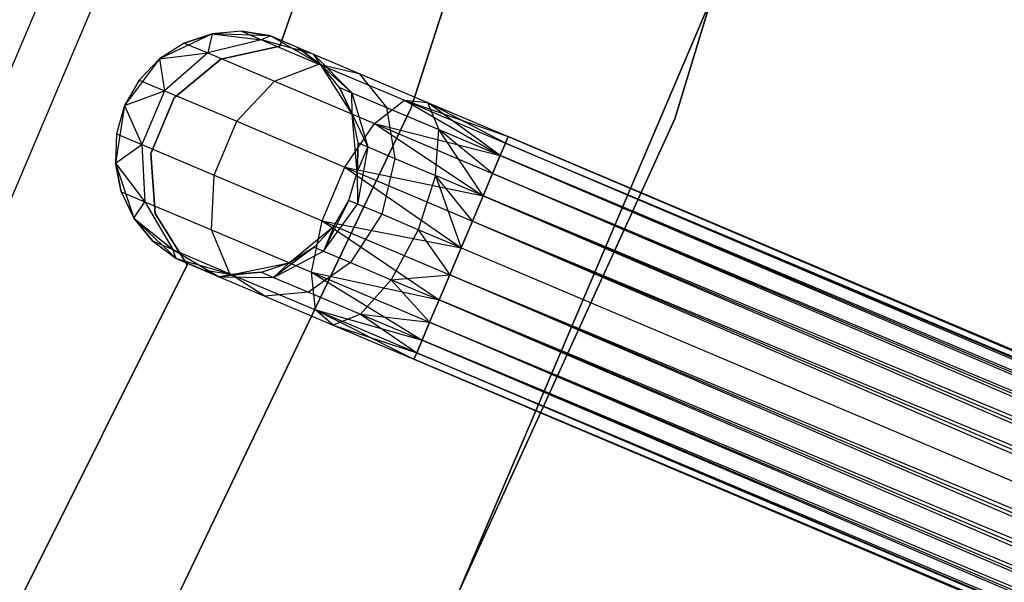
# Model space of a CAD drawing. Extents: x -102 to 101, y -101 to 102.
# Tile 168 of 256: x 35.5 to 43.59, y -19.68 to -15.06. Entities that reach past the tile are written whole.
import ezdxf

# ---------------------------------------------------------------- set-up
doc = ezdxf.new("R2010")
doc.units = 0
doc.header["$LTSCALE"] = 25.4
doc.layers.get('0').update_dxf_attribs({"linetype": 'CONTINUOUS'})

# ---------------------------------------------------------------- blocks, each defined once
blk = doc.blocks.new('NL2500012268_STL')
at = {"color": 0}
for p, q in [((144.2505, -15.7963, 336), (145.9556, -10.2308, 336)), ((145.9556, -10.2308, 337), (144.2505, -15.7963, 337)), ((144.2505, -15.7963, 336), (145.9556, -10.2308, 336)), ((145.9556, -10.2308, 337), (144.2505, -15.7963, 337)), ((143.827, -10.3085, 336), (142.0864, -15.7055, 336)), ((142.0864, -15.7055, 328.5), (143.827, -10.3085, 328.5)), ((142.0864, -15.7055, 328.5), (143.827, -10.3085, 328.5)), ((143.827, -10.3085, 336), (142.0864, -15.7055, 336)), ((142.0502, -12.2458, 335), (141.0077, -15.2011, 335)), ((141.0077, -15.2011, 333), (142.0502, -12.2458, 333)), ((141.0077, -15.2011, 333), (142.0502, -12.2458, 333)), ((142.0502, -12.2458, 335), (141.0077, -15.2011, 335)), ((139.8726, -12.8546, 323.0052), (137.7763, -17.8039, 323.0052)), ((139.8726, -12.8546, 323.0052), (137.7763, -17.8039, 323.0052)), ((138.1501, -17.9933, 299), (140.2687, -12.9913, 299)), ((138.1501, -17.9933, 299), (140.2687, -12.9913, 299)), ((142.3175, -20.0557, 336), (144.5951, -14.706, 336)), ((144.5951, -14.706, 328.5), (142.3175, -20.0557, 328.5)), ((142.3175, -20.0557, 336), (144.5951, -14.706, 336)), ((144.5951, -14.706, 328.5), (142.3175, -20.0557, 328.5)), ((140.4528, -15.0978, 335), (140.0208, -15.3041, 335)), ((140.4528, -15.0978, 335), (140.0208, -15.3041, 335)), ((140.4528, -15.0978, 329.5), (140.2243, -15.1747, 329.5)), ((140.2243, -15.1747, 329.5), (140.4528, -15.0978, 335)), ((140.2243, -15.1747, 329.5), (140.4528, -15.0978, 335)), ((140.4528, -15.0978, 329.5), (140.2243, -15.1747, 329.5)), ((140.4528, -15.0978, 329.5), (140.4169, -15.2563, 328.4482)), ((140.4528, -15.0978, 329.5), (140.4169, -15.2563, 328.4482)), ((140.693, -15.0779, 329.5), (140.4528, -15.0978, 335)), ((140.693, -15.0779, 329.5), (140.4528, -15.0978, 329.5)), ((140.693, -15.0779, 329.5), (140.4528, -15.0978, 335)), ((140.693, -15.0779, 329.5), (140.4528, -15.0978, 329.5)), ((140.931, -15.116, 335), (140.4528, -15.0978, 335)), ((140.931, -15.116, 335), (140.4528, -15.0978, 335)), ((140.4528, -15.0978, 329.5), (140.4528, -15.0978, 335)), ((140.4528, -15.0978, 329.5), (140.4528, -15.0978, 335)), ((140.4528, -15.0978, 329.5), (140.8581, -15.1477, 328.5989)), ((140.4528, -15.0978, 329.5), (140.8581, -15.1477, 328.5989)), ((140.931, -15.116, 329.5), (140.693, -15.0779, 329.5)), ((140.693, -15.0779, 329.5), (140.931, -15.116, 335)), ((140.693, -15.0779, 329.5), (140.931, -15.116, 335)), ((140.693, -15.0779, 329.5), (140.8581, -15.1477, 328.5989)), ((140.693, -15.0779, 329.5), (140.8581, -15.1477, 328.5989)), ((140.931, -15.116, 329.5), (140.693, -15.0779, 329.5)), ((140.2243, -15.1747, 329.5), (140.0208, -15.3041, 335)), ((140.2243, -15.1747, 329.5), (140.0208, -15.3041, 329.5)), ((140.2243, -15.1747, 329.5), (140.0208, -15.3041, 335)), ((140.2243, -15.1747, 329.5), (140.0208, -15.3041, 329.5)), ((140.2243, -15.1747, 329.5), (140.4169, -15.2563, 328.4482)), ((140.2243, -15.1747, 329.5), (140.4169, -15.2563, 328.4482)), ((140.8581, -15.1477, 328.5989), (140.4169, -15.2563, 328.4482)), ((140.8581, -15.1477, 328.5989), (140.4169, -15.2563, 328.4482)), ((140.931, -15.116, 329.5), (140.8581, -15.1477, 328.5989)), ((140.931, -15.116, 329.5), (140.8581, -15.1477, 328.5989)), ((141.2848, -15.2657, 328.7808), (140.8581, -15.1477, 328.5989)), ((140.8581, -15.1477, 328.5989), (141.3281, -15.3467, 327.8351)), ((140.8581, -15.1477, 328.5989), (141.3281, -15.3467, 327.8351)), ((141.2848, -15.2657, 328.7808), (140.8581, -15.1477, 328.5989)), ((141.3461, -15.3543, 335), (140.931, -15.116, 335)), ((141.153, -15.2099, 329.5), (140.931, -15.116, 335)), ((141.3461, -15.3543, 335), (140.931, -15.116, 335)), ((141.153, -15.2099, 329.5), (140.931, -15.116, 335)), ((140.931, -15.116, 329.5), (141.2848, -15.2657, 328.7808)), ((140.931, -15.116, 329.5), (140.931, -15.116, 335)), ((140.931, -15.116, 329.5), (140.931, -15.116, 335)), ((140.931, -15.116, 329.5), (141.2848, -15.2657, 328.7808)), ((140.0208, -15.3041, 329.5), (140.4169, -15.2563, 328.4482)), ((140.0208, -15.3041, 329.5), (140.4169, -15.2563, 328.4482)), ((140.4169, -15.2563, 328.4482), (140.0625, -15.5665, 328.3631)), ((140.4169, -15.2563, 328.4482), (140.0625, -15.5665, 328.3631)), ((140.4169, -15.2563, 328.4482), (140.9656, -15.4885, 327.5565)), ((140.4169, -15.2563, 328.4482), (140.9656, -15.4885, 327.5565)), ((141.0077, -15.2011, 335), (140.5236, -15.3077, 335)), ((140.5236, -15.3077, 333), (141.0077, -15.2011, 333)), ((140.5236, -15.3077, 333), (141.0077, -15.2011, 333)), ((141.0077, -15.2011, 335), (140.5236, -15.3077, 335)), ((141.0077, -15.2011, 335), (141.0077, -15.2011, 333)), ((141.0077, -15.2011, 335), (141.0077, -15.2011, 333)), ((141.3461, -15.3543, 329.5), (141.153, -15.2099, 329.5)), ((141.153, -15.2099, 329.5), (141.3461, -15.3543, 335)), ((141.153, -15.2099, 329.5), (141.3461, -15.3543, 335)), ((141.153, -15.2099, 329.5), (141.2848, -15.2657, 328.7808)), ((141.153, -15.2099, 329.5), (141.2848, -15.2657, 328.7808)), ((141.3461, -15.3543, 329.5), (141.153, -15.2099, 329.5)), ((141.3461, -15.3543, 329.5), (141.2848, -15.2657, 328.7808)), ((141.3461, -15.3543, 329.5), (141.2848, -15.2657, 328.7808)), ((141.5994, -15.5832, 328.952), (141.2848, -15.2657, 328.7808)), ((141.2848, -15.2657, 328.7808), (141.66, -15.4245, 328.171)), ((141.2848, -15.2657, 328.7808), (141.66, -15.4245, 328.171)), ((141.5994, -15.5832, 328.952), (141.2848, -15.2657, 328.7808)), ((140.0208, -15.3041, 335), (139.7342, -15.6874, 335)), ((140.0208, -15.3041, 335), (139.7342, -15.6874, 335)), ((140.0208, -15.3041, 329.5), (139.8542, -15.4783, 329.5)), ((139.8542, -15.4783, 329.5), (140.0208, -15.3041, 335)), ((139.8542, -15.4783, 329.5), (140.0208, -15.3041, 335)), ((140.0208, -15.3041, 329.5), (139.8542, -15.4783, 329.5)), ((140.0208, -15.3041, 329.5), (140.0208, -15.3041, 335)), ((140.0208, -15.3041, 329.5), (140.0208, -15.3041, 335)), ((140.0208, -15.3041, 329.5), (140.0625, -15.5665, 328.3631)), ((140.0208, -15.3041, 329.5), (140.0625, -15.5665, 328.3631)), ((140.5236, -15.3077, 335), (140.1424, -15.6245, 335)), ((140.1424, -15.6245, 333), (140.5236, -15.3077, 333)), ((140.1424, -15.6245, 333), (140.5236, -15.3077, 333)), ((140.5236, -15.3077, 335), (140.1424, -15.6245, 335)), ((140.5236, -15.3077, 335), (140.5236, -15.3077, 333)), ((140.5236, -15.3077, 335), (140.5236, -15.3077, 333)), ((140.9656, -15.4885, 327.5565), (141.3281, -15.3467, 327.8351)), ((140.9656, -15.4885, 327.5565), (141.3281, -15.3467, 327.8351)), ((141.3281, -15.3467, 327.8351), (142.0316, -15.6444, 327.3246)), ((141.3281, -15.3467, 327.8351), (142.0316, -15.6444, 327.3246)), ((141.3281, -15.3467, 327.8351), (141.66, -15.4245, 328.171)), ((141.3281, -15.3467, 327.8351), (141.66, -15.4245, 328.171)), ((141.6029, -15.7582, 335), (141.3461, -15.3543, 335)), ((141.499, -15.5407, 329.5), (141.3461, -15.3543, 335)), ((141.6029, -15.7582, 335), (141.3461, -15.3543, 335)), ((141.499, -15.5407, 329.5), (141.3461, -15.3543, 329.5)), ((141.3461, -15.3543, 329.5), (141.3461, -15.3543, 335)), ((141.499, -15.5407, 329.5), (141.3461, -15.3543, 335)), ((141.3461, -15.3543, 329.5), (141.3461, -15.3543, 335)), ((141.3461, -15.3543, 329.5), (141.5994, -15.5832, 328.952)), ((141.499, -15.5407, 329.5), (141.3461, -15.3543, 329.5)), ((141.3461, -15.3543, 329.5), (141.5994, -15.5832, 328.952)), ((141.66, -15.4245, 328.171), (142.2215, -15.6622, 327.7636)), ((141.66, -15.4245, 328.171), (142.2215, -15.6622, 327.7636)), ((141.66, -15.4245, 328.171), (141.8853, -15.7042, 328.4875)), ((141.66, -15.4245, 328.171), (141.8853, -15.7042, 328.4875)), ((139.8542, -15.4783, 329.5), (139.7342, -15.6874, 335)), ((139.8542, -15.4783, 329.5), (139.7342, -15.6874, 335)), ((139.8542, -15.4783, 329.5), (139.7342, -15.6874, 329.5)), ((139.8542, -15.4783, 329.5), (139.7342, -15.6874, 329.5)), ((139.8542, -15.4783, 329.5), (140.0625, -15.5665, 328.3631)), ((139.8542, -15.4783, 329.5), (140.0625, -15.5665, 328.3631)), ((140.6556, -15.8175, 327.3992), (140.9656, -15.4885, 327.5565)), ((140.6556, -15.8175, 327.3992), (140.9656, -15.4885, 327.5565)), ((140.9656, -15.4885, 327.5565), (141.7868, -15.8361, 326.9607)), ((140.9656, -15.4885, 327.5565), (141.7868, -15.8361, 326.9607)), ((139.7342, -15.6874, 329.5), (140.0625, -15.5665, 328.3631)), ((139.7342, -15.6874, 329.5), (140.0625, -15.5665, 328.3631)), ((140.0625, -15.5665, 328.3631), (139.8759, -16.0072, 328.3631)), ((140.0625, -15.5665, 328.3631), (139.8759, -16.0072, 328.3631)), ((140.0625, -15.5665, 328.3631), (140.6556, -15.8175, 327.3992)), ((140.0625, -15.5665, 328.3631), (140.6556, -15.8175, 327.3992)), ((141.6029, -15.7582, 329.5), (141.499, -15.5407, 329.5)), ((141.499, -15.5407, 329.5), (141.6029, -15.7582, 335)), ((141.499, -15.5407, 329.5), (141.6029, -15.7582, 335)), ((141.499, -15.5407, 329.5), (141.5994, -15.5832, 328.952)), ((141.499, -15.5407, 329.5), (141.5994, -15.5832, 328.952)), ((141.6029, -15.7582, 329.5), (141.499, -15.5407, 329.5)), ((141.5994, -15.5832, 328.952), (141.8853, -15.7042, 328.4875)), ((141.5994, -15.5832, 328.952), (141.8853, -15.7042, 328.4875)), ((141.5994, -15.5832, 328.952), (141.7298, -16.0274, 329.0735)), ((141.6029, -15.7582, 329.5), (141.5994, -15.5832, 328.952)), ((141.6029, -15.7582, 329.5), (141.5994, -15.5832, 328.952)), ((141.5994, -15.5832, 328.952), (141.7298, -16.0274, 329.0735)), ((140.1424, -15.6245, 335), (139.949, -16.0809, 335)), ((139.949, -16.0809, 333), (140.1424, -15.6245, 333)), ((139.949, -16.0809, 333), (140.1424, -15.6245, 333)), ((140.1424, -15.6245, 335), (139.949, -16.0809, 335)), ((140.1424, -15.6245, 335), (140.1424, -15.6245, 333)), ((140.1424, -15.6245, 335), (140.1424, -15.6245, 333)), ((141.7868, -15.8361, 326.9607), (142.0316, -15.6444, 327.3246)), ((141.7868, -15.8361, 326.9607), (142.0316, -15.6444, 327.3246)), ((142.0316, -15.6444, 327.3246), (142.8177, -16.0988, 326.9319)), ((142.0316, -15.6444, 327.3246), (142.8177, -16.0988, 326.9319)), ((142.0316, -15.6444, 327.3246), (142.8614, -15.9957, 327.1454)), ((142.0316, -15.6444, 327.3246), (142.8614, -15.9957, 327.1454)), ((142.0316, -15.6444, 327.3246), (142.8839, -15.9425, 327.3795)), ((142.0316, -15.6444, 327.3246), (142.8839, -15.9425, 327.3795)), ((142.0316, -15.6444, 327.3246), (142.2215, -15.6622, 327.7636)), ((142.0316, -15.6444, 327.3246), (142.2215, -15.6622, 327.7636)), ((142.2215, -15.6622, 327.7636), (142.8839, -15.9425, 327.3795)), ((142.2215, -15.6622, 327.7636), (142.8839, -15.9425, 327.6205)), ((142.2215, -15.6622, 327.7636), (142.8839, -15.9425, 327.3795)), ((142.8177, -16.0988, 328.0681), (142.2215, -15.6622, 327.7636)), ((142.2215, -15.6622, 327.7636), (142.3131, -15.8852, 328.1771)), ((142.8177, -16.0988, 328.0681), (142.2215, -15.6622, 327.7636)), ((142.8614, -15.9957, 327.8546), (142.2215, -15.6622, 327.7636)), ((142.8614, -15.9957, 327.8546), (142.2215, -15.6622, 327.7636)), ((142.2215, -15.6622, 327.7636), (142.8839, -15.9425, 327.6205)), ((142.2215, -15.6622, 327.7636), (142.3131, -15.8852, 328.1771)), ((142.0864, -15.7055, 336), (139.642, -20.8223, 336)), ((139.642, -20.8223, 328.5), (142.0864, -15.7055, 328.5)), ((139.642, -20.8223, 328.5), (142.0864, -15.7055, 328.5)), ((142.0864, -15.7055, 336), (139.642, -20.8223, 336)), ((139.7342, -15.6874, 335), (139.6585, -16.16, 335)), ((139.7342, -15.6874, 335), (139.6585, -16.16, 335)), ((139.7342, -15.6874, 335), (139.6677, -15.9191, 329.5)), ((139.7342, -15.6874, 329.5), (139.6677, -15.9191, 329.5)), ((139.7342, -15.6874, 335), (139.6677, -15.9191, 329.5)), ((139.7342, -15.6874, 329.5), (139.6677, -15.9191, 329.5)), ((139.7342, -15.6874, 329.5), (139.7342, -15.6874, 335)), ((139.7342, -15.6874, 329.5), (139.7342, -15.6874, 335)), ((139.7342, -15.6874, 329.5), (139.8759, -16.0072, 328.3631)), ((139.7342, -15.6874, 329.5), (139.8759, -16.0072, 328.3631)), ((141.6425, -16.2352, 335), (141.6029, -15.7582, 335)), ((141.6517, -15.9943, 329.5), (141.6029, -15.7582, 335)), ((141.6425, -16.2352, 335), (141.6029, -15.7582, 335)), ((141.6517, -15.9943, 329.5), (141.6029, -15.7582, 329.5)), ((141.6029, -15.7582, 329.5), (141.6029, -15.7582, 335)), ((141.6517, -15.9943, 329.5), (141.6029, -15.7582, 335)), ((141.6029, -15.7582, 329.5), (141.6029, -15.7582, 335)), ((141.6029, -15.7582, 329.5), (141.7298, -16.0274, 329.0735)), ((141.6029, -15.7582, 329.5), (141.7298, -16.0274, 329.0735)), ((141.6517, -15.9943, 329.5), (141.6029, -15.7582, 329.5)), ((141.8853, -15.7042, 328.4875), (142.3131, -15.8852, 328.1771)), ((141.8853, -15.7042, 328.4875), (142.3131, -15.8852, 328.1771)), ((141.8853, -15.7042, 328.4875), (141.9523, -16.1216, 328.7119)), ((141.8853, -15.7042, 328.4875), (141.9523, -16.1216, 328.7119)), ((142.0864, -15.7055, 328.5), (142.0864, -15.7055, 336)), ((142.0864, -15.7055, 328.5), (142.0864, -15.7055, 336)), ((140.469, -16.2583, 327.3992), (140.6556, -15.8175, 327.3992)), ((140.469, -16.2583, 327.3992), (140.6556, -15.8175, 327.3992)), ((140.6556, -15.8175, 327.3992), (141.5432, -16.1932, 326.7552)), ((140.6556, -15.8175, 327.3992), (141.5432, -16.1932, 326.7552)), ((141.5432, -16.1932, 326.7552), (141.7868, -15.8361, 326.9607)), ((141.5432, -16.1932, 326.7552), (141.7868, -15.8361, 326.9607)), ((141.7868, -15.8361, 326.9607), (142.6781, -16.4288, 326.6146)), ((141.7868, -15.8361, 326.9607), (142.6781, -16.4288, 326.6146)), ((141.7868, -15.8361, 326.9607), (142.7554, -16.2461, 326.7515)), ((141.7868, -15.8361, 326.9607), (142.7554, -16.2461, 326.7515)), ((141.7868, -15.8361, 326.9607), (142.8177, -16.0988, 326.9319)), ((141.7868, -15.8361, 326.9607), (142.8177, -16.0988, 326.9319)), ((141.8335, -21.0917, 336), (144.2505, -15.7963, 336)), ((144.2505, -15.7963, 337), (141.8335, -21.0917, 337)), ((141.8335, -21.0917, 336), (144.2505, -15.7963, 336)), ((144.2505, -15.7963, 337), (141.8335, -21.0917, 337)), ((144.2505, -15.7963, 336), (144.2505, -15.7963, 337)), ((144.2505, -15.7963, 336), (144.2505, -15.7963, 337)), ((139.6677, -15.9191, 329.5), (139.6585, -16.16, 335)), ((139.6677, -15.9191, 329.5), (139.6585, -16.16, 329.5)), ((139.6677, -15.9191, 329.5), (139.6585, -16.16, 335)), ((139.6677, -15.9191, 329.5), (139.6585, -16.16, 329.5)), ((139.6677, -15.9191, 329.5), (139.8759, -16.0072, 328.3631)), ((139.6677, -15.9191, 329.5), (139.8759, -16.0072, 328.3631)), ((142.2853, -16.2625, 328.4703), (142.3131, -15.8852, 328.1771)), ((142.2853, -16.2625, 328.4703), (142.3131, -15.8852, 328.1771)), ((142.3131, -15.8852, 328.1771), (142.8177, -16.0988, 328.0681)), ((142.6781, -16.4288, 328.3855), (142.3131, -15.8852, 328.1771)), ((142.6781, -16.4288, 328.3855), (142.3131, -15.8852, 328.1771)), ((142.7554, -16.2461, 328.2485), (142.3131, -15.8852, 328.1771)), ((142.7554, -16.2461, 328.2485), (142.3131, -15.8852, 328.1771)), ((142.3131, -15.8852, 328.1771), (142.8177, -16.0988, 328.0681)), ((141.6425, -16.2352, 329.5), (141.6517, -15.9943, 329.5)), ((141.6517, -15.9943, 329.5), (141.6425, -16.2352, 335)), ((141.6517, -15.9943, 329.5), (141.6425, -16.2352, 335)), ((141.6425, -16.2352, 329.5), (141.6517, -15.9943, 329.5)), ((141.6517, -15.9943, 329.5), (141.7298, -16.0274, 329.0735)), ((141.6517, -15.9943, 329.5), (141.7298, -16.0274, 329.0735)), ((142.8614, -15.9957, 327.1454), (142.8177, -16.0988, 326.9319)), ((142.8177, -16.0988, 328.0681), (142.8614, -15.9957, 327.8546)), ((142.8177, -16.0988, 328.0681), (142.8614, -15.9957, 327.8546)), ((142.8614, -15.9957, 327.1454), (142.8177, -16.0988, 326.9319)), ((142.8839, -15.9425, 327.3795), (142.8614, -15.9957, 327.1454)), ((142.8614, -15.9957, 327.8546), (142.8839, -15.9425, 327.6205)), ((142.8614, -15.9957, 327.8546), (142.8839, -15.9425, 327.6205)), ((142.8839, -15.9425, 327.3795), (142.8614, -15.9957, 327.1454)), ((142.8614, -15.9957, 327.8546), (177.2857, -30.5662, 327.8546)), ((142.8614, -15.9957, 327.8546), (177.2857, -30.5662, 327.8546)), ((177.242, -30.6694, 326.9319), (142.8614, -15.9957, 327.1454)), ((142.8614, -15.9957, 327.1454), (177.3082, -30.5131, 327.3795)), ((142.8614, -15.9957, 327.1454), (177.3082, -30.5131, 327.3795)), ((177.242, -30.6694, 326.9319), (142.8614, -15.9957, 327.1454)), ((177.3082, -30.5131, 327.3795), (142.8839, -15.9425, 327.6205)), ((142.8839, -15.9425, 327.3795), (177.3082, -30.5131, 327.3795)), ((177.3082, -30.5131, 327.3795), (142.8839, -15.9425, 327.6205)), ((142.8839, -15.9425, 327.6205), (177.2857, -30.5662, 327.8546)), ((142.8839, -15.9425, 327.6205), (177.2857, -30.5662, 327.8546)), ((142.8839, -15.9425, 327.3795), (177.3082, -30.5131, 327.3795)), ((139.6585, -16.16, 329.5), (139.8759, -16.0072, 328.3631)), ((139.6585, -16.16, 329.5), (139.8759, -16.0072, 328.3631)), ((139.8759, -16.0072, 328.3631), (139.9, -16.4776, 328.4482)), ((139.8759, -16.0072, 328.3631), (139.9, -16.4776, 328.4482)), ((139.8759, -16.0072, 328.3631), (140.469, -16.2583, 327.3992)), ((139.8759, -16.0072, 328.3631), (140.469, -16.2583, 327.3992)), ((139.949, -16.0809, 335), (139.949, -16.0809, 333)), ((139.949, -16.0809, 335), (139.949, -16.0809, 333)), ((139.949, -16.0809, 335), (139.9865, -16.5752, 335)), ((139.9865, -16.5752, 333), (139.949, -16.0809, 333)), ((139.9865, -16.5752, 333), (139.949, -16.0809, 333)), ((139.949, -16.0809, 335), (139.9865, -16.5752, 335)), ((141.6425, -16.2352, 329.5), (141.7298, -16.0274, 329.0735)), ((141.6425, -16.2352, 329.5), (141.7298, -16.0274, 329.0735)), ((141.7298, -16.0274, 329.0735), (141.6461, -16.4966, 329.1173)), ((141.7298, -16.0274, 329.0735), (141.6461, -16.4966, 329.1173)), ((141.7298, -16.0274, 329.0735), (141.9523, -16.1216, 328.7119)), ((141.7298, -16.0274, 329.0735), (141.9523, -16.1216, 328.7119)), ((139.6585, -16.16, 335), (139.8112, -16.6136, 335)), ((139.6585, -16.16, 329.5), (139.6585, -16.16, 335)), ((139.6585, -16.16, 329.5), (139.6585, -16.16, 335)), ((139.6585, -16.16, 329.5), (139.7073, -16.3961, 329.5)), ((139.7073, -16.3961, 329.5), (139.6585, -16.16, 335)), ((139.7073, -16.3961, 329.5), (139.6585, -16.16, 335)), ((139.6585, -16.16, 335), (139.8112, -16.6136, 335)), ((139.6585, -16.16, 329.5), (139.7073, -16.3961, 329.5)), ((139.6585, -16.16, 329.5), (139.9, -16.4776, 328.4482)), ((139.6585, -16.16, 329.5), (139.9, -16.4776, 328.4482)), ((141.9523, -16.1216, 328.7119), (141.8457, -16.5811, 328.7929)), ((141.9523, -16.1216, 328.7119), (141.8457, -16.5811, 328.7929)), ((141.9523, -16.1216, 328.7119), (142.2853, -16.2625, 328.4703)), ((141.9523, -16.1216, 328.7119), (142.2853, -16.2625, 328.4703)), ((142.8177, -16.0988, 326.9319), (142.7554, -16.2461, 326.7515)), ((142.7554, -16.2461, 328.2485), (142.8177, -16.0988, 328.0681)), ((142.7554, -16.2461, 328.2485), (142.8177, -16.0988, 328.0681)), ((142.8177, -16.0988, 326.9319), (142.7554, -16.2461, 326.7515)), ((177.2857, -30.5662, 327.8546), (142.8177, -16.0988, 328.0681)), ((142.8177, -16.0988, 328.0681), (177.1797, -30.8166, 328.2485)), ((142.8177, -16.0988, 328.0681), (177.1797, -30.8166, 328.2485)), ((177.2857, -30.5662, 327.8546), (142.8177, -16.0988, 328.0681)), ((142.8177, -16.0988, 326.9319), (177.242, -30.6694, 326.9319)), ((142.8177, -16.0988, 326.9319), (177.242, -30.6694, 326.9319)), ((141.3566, -16.634, 326.7552), (141.5432, -16.1932, 326.7552)), ((141.3566, -16.634, 326.7552), (141.5432, -16.1932, 326.7552)), ((141.5432, -16.1932, 326.7552), (142.4969, -16.8567, 326.5)), ((141.5432, -16.1932, 326.7552), (142.4969, -16.8567, 326.5)), ((141.5432, -16.1932, 326.7552), (142.5902, -16.6363, 326.5291)), ((141.5432, -16.1932, 326.7552), (142.5902, -16.6363, 326.5291)), ((141.5432, -16.1932, 326.7552), (142.6781, -16.4288, 326.6146)), ((141.5432, -16.1932, 326.7552), (142.6781, -16.4288, 326.6146)), ((141.576, -16.4669, 335), (141.6425, -16.2352, 335)), ((141.576, -16.4669, 329.5), (141.6425, -16.2352, 329.5)), ((141.576, -16.4669, 335), (141.6425, -16.2352, 335)), ((141.576, -16.4669, 329.5), (141.6425, -16.2352, 329.5)), ((141.6425, -16.2352, 329.5), (141.6425, -16.2352, 335)), ((141.6425, -16.2352, 329.5), (141.6425, -16.2352, 335)), ((141.6425, -16.2352, 329.5), (141.6461, -16.4966, 329.1173)), ((141.6425, -16.2352, 329.5), (141.6461, -16.4966, 329.1173)), ((142.7554, -16.2461, 326.7515), (142.6781, -16.4288, 326.6146)), ((142.6781, -16.4288, 328.3855), (142.7554, -16.2461, 328.2485)), ((142.6781, -16.4288, 328.3855), (142.7554, -16.2461, 328.2485)), ((142.7554, -16.2461, 326.7515), (142.6781, -16.4288, 326.6146)), ((142.7554, -16.2461, 328.2485), (177.1797, -30.8166, 328.2485)), ((142.7554, -16.2461, 328.2485), (177.1797, -30.8166, 328.2485)), ((177.1024, -30.9993, 326.6146), (142.7554, -16.2461, 326.7515)), ((142.7554, -16.2461, 326.7515), (177.242, -30.6694, 326.9319)), ((142.7554, -16.2461, 326.7515), (177.242, -30.6694, 326.9319)), ((177.1024, -30.9993, 326.6146), (142.7554, -16.2461, 326.7515)), ((140.4487, -16.7099, 327.5565), (140.469, -16.2583, 327.3992)), ((140.4487, -16.7099, 327.5565), (140.469, -16.2583, 327.3992)), ((140.469, -16.2583, 327.3992), (141.3566, -16.634, 326.7552)), ((140.469, -16.2583, 327.3992), (141.3566, -16.634, 326.7552)), ((142.2853, -16.2625, 328.4703), (142.1445, -16.7076, 328.5761)), ((142.2853, -16.2625, 328.4703), (142.1445, -16.7076, 328.5761)), ((142.5902, -16.6363, 328.4709), (142.2853, -16.2625, 328.4703)), ((142.2853, -16.2625, 328.4703), (142.4969, -16.8567, 328.5)), ((142.5902, -16.6363, 328.4709), (142.2853, -16.2625, 328.4703)), ((142.6781, -16.4288, 328.3855), (142.2853, -16.2625, 328.4703)), ((142.6781, -16.4288, 328.3855), (142.2853, -16.2625, 328.4703)), ((142.2853, -16.2625, 328.4703), (142.4969, -16.8567, 328.5)), ((139.7073, -16.3961, 329.5), (139.8112, -16.6136, 335)), ((139.7073, -16.3961, 329.5), (139.8112, -16.6136, 329.5)), ((139.7073, -16.3961, 329.5), (139.8112, -16.6136, 335)), ((139.7073, -16.3961, 329.5), (139.8112, -16.6136, 329.5)), ((139.7073, -16.3961, 329.5), (139.9, -16.4776, 328.4482)), ((139.7073, -16.3961, 329.5), (139.9, -16.4776, 328.4482)), ((139.8112, -16.6136, 329.5), (139.9, -16.4776, 328.4482)), ((139.8112, -16.6136, 329.5), (139.9, -16.4776, 328.4482)), ((139.9, -16.4776, 328.4482), (140.1292, -16.8699, 328.5989)), ((139.9, -16.4776, 328.4482), (140.1292, -16.8699, 328.5989)), ((139.9, -16.4776, 328.4482), (140.4487, -16.7099, 327.5565)), ((139.9, -16.4776, 328.4482), (140.4487, -16.7099, 327.5565)), ((141.576, -16.4669, 329.5), (141.3675, -16.8833, 329.0735)), ((141.576, -16.4669, 329.5), (141.3675, -16.8833, 329.0735)), ((141.456, -16.676, 335), (141.576, -16.4669, 335)), ((141.456, -16.676, 329.5), (141.576, -16.4669, 329.5)), ((141.456, -16.676, 335), (141.576, -16.4669, 335)), ((141.456, -16.676, 329.5), (141.576, -16.4669, 329.5)), ((141.576, -16.4669, 329.5), (141.576, -16.4669, 335)), ((141.576, -16.4669, 329.5), (141.576, -16.4669, 335)), ((141.6461, -16.4966, 329.1173), (141.576, -16.4669, 329.5)), ((141.6461, -16.4966, 329.1173), (141.576, -16.4669, 329.5)), ((142.6781, -16.4288, 326.6146), (142.5902, -16.6363, 326.5291)), ((142.5902, -16.6363, 328.4709), (142.6781, -16.4288, 328.3855)), ((142.5902, -16.6363, 328.4709), (142.6781, -16.4288, 328.3855)), ((142.6781, -16.4288, 326.6146), (142.5902, -16.6363, 326.5291)), ((177.1797, -30.8166, 328.2485), (142.6781, -16.4288, 328.3855)), ((142.6781, -16.4288, 328.3855), (177.0145, -31.2069, 328.4709)), ((142.6781, -16.4288, 328.3855), (177.0145, -31.2069, 328.4709)), ((177.1797, -30.8166, 328.2485), (142.6781, -16.4288, 328.3855)), ((142.6781, -16.4288, 326.6146), (177.1024, -30.9993, 326.6146)), ((142.6781, -16.4288, 326.6146), (177.1024, -30.9993, 326.6146)), ((141.3675, -16.8833, 329.0735), (141.6461, -16.4966, 329.1173)), ((141.3675, -16.8833, 329.0735), (141.6461, -16.4966, 329.1173)), ((141.8457, -16.5811, 328.7929), (141.6461, -16.4966, 329.1173)), ((141.8457, -16.5811, 328.7929), (141.6461, -16.4966, 329.1173)), ((139.8112, -16.6136, 335), (140.1572, -16.9444, 335)), ((139.8112, -16.6136, 329.5), (139.8112, -16.6136, 335)), ((139.8112, -16.6136, 329.5), (139.8112, -16.6136, 335)), ((139.8112, -16.6136, 329.5), (139.9641, -16.8, 329.5)), ((139.9641, -16.8, 329.5), (139.8112, -16.6136, 335)), ((139.9641, -16.8, 329.5), (139.8112, -16.6136, 335)), ((139.8112, -16.6136, 335), (140.1572, -16.9444, 335)), ((139.8112, -16.6136, 329.5), (139.9641, -16.8, 329.5)), ((139.8112, -16.6136, 329.5), (140.1292, -16.8699, 328.5989)), ((139.8112, -16.6136, 329.5), (140.1292, -16.8699, 328.5989)), ((139.9865, -16.5752, 335), (139.9865, -16.5752, 333)), ((139.9865, -16.5752, 335), (139.9865, -16.5752, 333)), ((139.9865, -16.5752, 335), (140.2466, -16.9972, 335)), ((140.2466, -16.9972, 333), (139.9865, -16.5752, 333)), ((140.2466, -16.9972, 333), (139.9865, -16.5752, 333)), ((139.9865, -16.5752, 335), (140.2466, -16.9972, 335)), ((141.2698, -17.0574, 326.9607), (141.3566, -16.634, 326.7552)), ((141.2698, -17.0574, 326.9607), (141.3566, -16.634, 326.7552)), ((141.3566, -16.634, 326.7552), (142.3158, -17.2847, 326.6146)), ((141.3566, -16.634, 326.7552), (142.3158, -17.2847, 326.6146)), ((141.3566, -16.634, 326.7552), (142.4036, -17.0771, 326.5291)), ((141.3566, -16.634, 326.7552), (142.4036, -17.0771, 326.5291)), ((141.3566, -16.634, 326.7552), (142.4969, -16.8567, 326.5)), ((141.3566, -16.634, 326.7552), (142.4969, -16.8567, 326.5)), ((141.8457, -16.5811, 328.7929), (141.59, -16.9775, 328.7119)), ((141.8457, -16.5811, 328.7929), (141.59, -16.9775, 328.7119)), ((142.1445, -16.7076, 328.5761), (141.8457, -16.5811, 328.7929)), ((142.1445, -16.7076, 328.5761), (141.8457, -16.5811, 328.7929)), ((142.5902, -16.6363, 326.5291), (142.4969, -16.8567, 326.5)), ((142.4969, -16.8567, 328.5), (142.5902, -16.6363, 328.4709)), ((142.4969, -16.8567, 328.5), (142.5902, -16.6363, 328.4709)), ((142.5902, -16.6363, 326.5291), (142.4969, -16.8567, 326.5)), ((142.5902, -16.6363, 328.4709), (177.0145, -31.2069, 328.4709)), ((142.5902, -16.6363, 328.4709), (177.0145, -31.2069, 328.4709)), ((142.5902, -16.6363, 326.5291), (176.9212, -31.4273, 326.5)), ((142.5902, -16.6363, 326.5291), (176.9212, -31.4273, 326.5)), ((142.5902, -16.6363, 326.5291), (177.1024, -30.9993, 326.6146)), ((142.5902, -16.6363, 326.5291), (177.1024, -30.9993, 326.6146)), ((140.5992, -17.0688, 327.8351), (140.4487, -16.7099, 327.5565)), ((140.4487, -16.7099, 327.5565), (141.2698, -17.0574, 326.9607)), ((140.4487, -16.7099, 327.5565), (141.2698, -17.0574, 326.9607)), ((140.5992, -17.0688, 327.8351), (140.4487, -16.7099, 327.5565)), ((141.0859, -16.9796, 335), (141.456, -16.676, 335)), ((141.0859, -16.9796, 335), (141.456, -16.676, 335)), ((141.2894, -16.8503, 329.5), (141.456, -16.676, 335)), ((141.2894, -16.8503, 329.5), (141.456, -16.676, 335)), ((141.2894, -16.8503, 329.5), (141.456, -16.676, 329.5)), ((141.2894, -16.8503, 329.5), (141.456, -16.676, 329.5)), ((141.456, -16.676, 329.5), (141.3675, -16.8833, 329.0735)), ((141.456, -16.676, 329.5), (141.3675, -16.8833, 329.0735)), ((141.456, -16.676, 329.5), (141.456, -16.676, 335)), ((141.456, -16.676, 329.5), (141.456, -16.676, 335)), ((142.1445, -16.7076, 328.5761), (141.923, -17.1184, 328.4703)), ((142.1445, -16.7076, 328.5761), (141.923, -17.1184, 328.4703)), ((142.4969, -16.8567, 328.5), (142.1445, -16.7076, 328.5761)), ((142.1445, -16.7076, 328.5761), (142.4036, -17.0771, 328.4709)), ((142.1445, -16.7076, 328.5761), (142.4036, -17.0771, 328.4709)), ((142.4969, -16.8567, 328.5), (142.1445, -16.7076, 328.5761)), ((139.9641, -16.8, 329.5), (140.1572, -16.9444, 335)), ((139.9641, -16.8, 329.5), (140.1572, -16.9444, 329.5)), ((139.9641, -16.8, 329.5), (140.1572, -16.9444, 335)), ((139.9641, -16.8, 329.5), (140.1572, -16.9444, 329.5)), ((139.9641, -16.8, 329.5), (140.1292, -16.8699, 328.5989)), ((139.9641, -16.8, 329.5), (140.1292, -16.8699, 328.5989)), ((140.1572, -16.9444, 329.5), (140.1292, -16.8699, 328.5989)), ((140.1292, -16.8699, 328.5989), (140.5109, -17.0941, 328.7808)), ((140.1572, -16.9444, 329.5), (140.1292, -16.8699, 328.5989)), ((140.1292, -16.8699, 328.5989), (140.5109, -17.0941, 328.7808)), ((140.1292, -16.8699, 328.5989), (140.5992, -17.0688, 327.8351)), ((140.1292, -16.8699, 328.5989), (140.5992, -17.0688, 327.8351)), ((141.2894, -16.8503, 329.5), (140.9578, -17.099, 328.952)), ((141.2894, -16.8503, 329.5), (140.9578, -17.099, 328.952)), ((140.9578, -17.099, 328.952), (141.3675, -16.8833, 329.0735)), ((140.9578, -17.099, 328.952), (141.3675, -16.8833, 329.0735)), ((141.0859, -16.9796, 329.5), (141.2894, -16.8503, 329.5)), ((141.2894, -16.8503, 329.5), (141.0859, -16.9796, 335)), ((141.2894, -16.8503, 329.5), (141.0859, -16.9796, 335)), ((141.0859, -16.9796, 329.5), (141.2894, -16.8503, 329.5)), ((141.2894, -16.8503, 329.5), (141.3675, -16.8833, 329.0735)), ((141.2894, -16.8503, 329.5), (141.3675, -16.8833, 329.0735)), ((141.3675, -16.8833, 329.0735), (141.59, -16.9775, 328.7119)), ((141.3675, -16.8833, 329.0735), (141.59, -16.9775, 328.7119)), ((142.4036, -17.0771, 328.4709), (142.4969, -16.8567, 328.5)), ((142.4969, -16.8567, 326.5), (142.4036, -17.0771, 326.5291)), ((142.4036, -17.0771, 328.4709), (142.4969, -16.8567, 328.5)), ((142.4969, -16.8567, 326.5), (142.4036, -17.0771, 326.5291)), ((142.4969, -16.8567, 328.5), (176.9212, -31.4273, 328.5)), ((142.4969, -16.8567, 328.5), (176.9212, -31.4273, 328.5)), ((142.4969, -16.8567, 326.5), (176.9212, -31.4273, 326.5)), ((142.4969, -16.8567, 326.5), (176.9212, -31.4273, 326.5)), ((140.1572, -16.9444, 335), (140.6172, -17.0764, 335)), ((140.1572, -16.9444, 329.5), (140.1572, -16.9444, 335)), ((140.1572, -16.9444, 329.5), (140.1572, -16.9444, 335)), ((140.1572, -16.9444, 329.5), (140.5109, -17.0941, 328.7808)), ((140.3792, -17.0383, 329.5), (140.1572, -16.9444, 335)), ((140.3792, -17.0383, 329.5), (140.1572, -16.9444, 335)), ((140.1572, -16.9444, 335), (140.6172, -17.0764, 335)), ((140.1572, -16.9444, 329.5), (140.5109, -17.0941, 328.7808)), ((140.2466, -16.9972, 335), (138.8486, -19.8019, 335)), ((138.8486, -19.8019, 333), (140.2466, -16.9972, 333)), ((138.8486, -19.8019, 333), (140.2466, -16.9972, 333)), ((140.2466, -16.9972, 335), (138.8486, -19.8019, 335)), ((140.2466, -16.9972, 335), (140.2466, -16.9972, 333)), ((140.2466, -16.9972, 335), (140.2466, -16.9972, 333)), ((140.3792, -17.0383, 329.5), (140.5109, -17.0941, 328.7808)), ((140.3792, -17.0383, 329.5), (140.6172, -17.0764, 335)), ((140.3792, -17.0383, 329.5), (140.6172, -17.0764, 329.5)), ((140.3792, -17.0383, 329.5), (140.6172, -17.0764, 335)), ((140.3792, -17.0383, 329.5), (140.6172, -17.0764, 329.5)), ((140.3792, -17.0383, 329.5), (140.5109, -17.0941, 328.7808)), ((140.6172, -17.0764, 335), (141.0859, -16.9796, 335)), ((140.6172, -17.0764, 335), (141.0859, -16.9796, 335)), ((140.8575, -17.0565, 329.5), (141.0859, -16.9796, 335)), ((140.8575, -17.0565, 329.5), (141.0859, -16.9796, 329.5)), ((140.8575, -17.0565, 329.5), (141.0859, -16.9796, 335)), ((140.8575, -17.0565, 329.5), (141.0859, -16.9796, 329.5)), ((141.0859, -16.9796, 329.5), (140.9578, -17.099, 328.952)), ((141.0859, -16.9796, 329.5), (140.9578, -17.099, 328.952)), ((141.0859, -16.9796, 329.5), (141.0859, -16.9796, 335)), ((141.0859, -16.9796, 329.5), (141.0859, -16.9796, 335)), ((141.59, -16.9775, 328.7119), (141.2437, -17.2199, 328.4875)), ((141.59, -16.9775, 328.7119), (141.2437, -17.2199, 328.4875)), ((141.59, -16.9775, 328.7119), (141.923, -17.1184, 328.4703)), ((141.59, -16.9775, 328.7119), (141.923, -17.1184, 328.4703)), ((140.8575, -17.0565, 329.5), (140.5109, -17.0941, 328.7808)), ((140.8575, -17.0565, 329.5), (140.5109, -17.0941, 328.7808)), ((140.6172, -17.0764, 329.5), (140.5109, -17.0941, 328.7808)), ((140.6172, -17.0764, 329.5), (140.5109, -17.0941, 328.7808)), ((140.5109, -17.0941, 328.7808), (140.9578, -17.099, 328.952)), ((140.5109, -17.0941, 328.7808), (140.9578, -17.099, 328.952)), ((140.5109, -17.0941, 328.7808), (140.8861, -17.2529, 328.171)), ((140.5109, -17.0941, 328.7808), (140.8861, -17.2529, 328.171)), ((140.8861, -17.2529, 328.171), (140.5992, -17.0688, 327.8351)), ((140.5992, -17.0688, 327.8351), (141.3027, -17.3666, 327.3246)), ((140.5992, -17.0688, 327.8351), (141.3027, -17.3666, 327.3246)), ((140.8861, -17.2529, 328.171), (140.5992, -17.0688, 327.8351)), ((140.6172, -17.0764, 329.5), (140.8575, -17.0565, 329.5)), ((140.8575, -17.0565, 329.5), (140.6172, -17.0764, 335)), ((140.8575, -17.0565, 329.5), (140.6172, -17.0764, 335)), ((140.6172, -17.0764, 329.5), (140.8575, -17.0565, 329.5)), ((140.6172, -17.0764, 329.5), (140.6172, -17.0764, 335)), ((140.6172, -17.0764, 329.5), (140.6172, -17.0764, 335)), ((140.8575, -17.0565, 329.5), (140.9578, -17.099, 328.952)), ((140.8575, -17.0565, 329.5), (140.9578, -17.099, 328.952)), ((140.9578, -17.099, 328.952), (141.2437, -17.2199, 328.4875)), ((140.9578, -17.099, 328.952), (141.2437, -17.2199, 328.4875)), ((141.3027, -17.3666, 327.3246), (141.2698, -17.0574, 326.9607)), ((141.2698, -17.0574, 326.9607), (142.1761, -17.6146, 326.9319)), ((141.2698, -17.0574, 326.9607), (142.1761, -17.6146, 326.9319)), ((141.2698, -17.0574, 326.9607), (142.2384, -17.4674, 326.7515)), ((141.2698, -17.0574, 326.9607), (142.2384, -17.4674, 326.7515)), ((141.2698, -17.0574, 326.9607), (142.3158, -17.2847, 326.6146)), ((141.2698, -17.0574, 326.9607), (142.3158, -17.2847, 326.6146)), ((141.3027, -17.3666, 327.3246), (141.2698, -17.0574, 326.9607)), ((141.923, -17.1184, 328.4703), (141.6715, -17.401, 328.1771)), ((141.923, -17.1184, 328.4703), (141.6715, -17.401, 328.1771)), ((141.923, -17.1184, 328.4703), (142.4036, -17.0771, 328.4709)), ((141.923, -17.1184, 328.4703), (142.4036, -17.0771, 328.4709)), ((141.923, -17.1184, 328.4703), (142.3158, -17.2847, 328.3855)), ((141.923, -17.1184, 328.4703), (142.3158, -17.2847, 328.3855)), ((141.923, -17.1184, 328.4703), (142.2384, -17.4674, 328.2485)), ((141.923, -17.1184, 328.4703), (142.2384, -17.4674, 328.2485)), ((142.3158, -17.2847, 328.3855), (142.4036, -17.0771, 328.4709)), ((142.4036, -17.0771, 326.5291), (142.3158, -17.2847, 326.6146)), ((142.4036, -17.0771, 326.5291), (142.3158, -17.2847, 326.6146)), ((142.3158, -17.2847, 328.3855), (142.4036, -17.0771, 328.4709)), ((142.4036, -17.0771, 326.5291), (176.9212, -31.4273, 326.5)), ((176.7401, -31.8553, 326.6146), (142.4036, -17.0771, 326.5291)), ((176.7401, -31.8553, 326.6146), (142.4036, -17.0771, 326.5291)), ((142.4036, -17.0771, 328.4709), (176.828, -31.6477, 328.4709)), ((142.4036, -17.0771, 328.4709), (176.828, -31.6477, 328.4709)), ((142.4036, -17.0771, 326.5291), (176.9212, -31.4273, 326.5)), ((141.2437, -17.2199, 328.4875), (140.8861, -17.2529, 328.171)), ((141.2437, -17.2199, 328.4875), (140.8861, -17.2529, 328.171)), ((140.8861, -17.2529, 328.171), (141.4476, -17.4906, 327.7636)), ((140.8861, -17.2529, 328.171), (141.4476, -17.4906, 327.7636)), ((141.2437, -17.2199, 328.4875), (141.6715, -17.401, 328.1771)), ((141.2437, -17.2199, 328.4875), (141.6715, -17.401, 328.1771)), ((142.2384, -17.4674, 328.2485), (142.3158, -17.2847, 328.3855)), ((142.3158, -17.2847, 326.6146), (142.2384, -17.4674, 326.7515)), ((142.3158, -17.2847, 326.6146), (142.2384, -17.4674, 326.7515)), ((142.2384, -17.4674, 328.2485), (142.3158, -17.2847, 328.3855)), ((142.3158, -17.2847, 326.6146), (176.7401, -31.8553, 326.6146)), ((142.3158, -17.2847, 326.6146), (176.7401, -31.8553, 326.6146)), ((176.828, -31.6477, 328.4709), (142.3158, -17.2847, 328.3855)), ((142.3158, -17.2847, 328.3855), (176.6628, -32.038, 328.2485)), ((142.3158, -17.2847, 328.3855), (176.6628, -32.038, 328.2485)), ((176.828, -31.6477, 328.4709), (142.3158, -17.2847, 328.3855)), ((141.4476, -17.4906, 327.7636), (141.3027, -17.3666, 327.3246)), ((141.3027, -17.3666, 327.3246), (142.11, -17.7709, 327.3795)), ((141.3027, -17.3666, 327.3246), (142.11, -17.7709, 327.3795)), ((141.3027, -17.3666, 327.3246), (142.1325, -17.7178, 327.1454)), ((141.3027, -17.3666, 327.3246), (142.1325, -17.7178, 327.1454)), ((141.3027, -17.3666, 327.3246), (142.1761, -17.6146, 326.9319)), ((141.3027, -17.3666, 327.3246), (142.1761, -17.6146, 326.9319)), ((141.4476, -17.4906, 327.7636), (141.3027, -17.3666, 327.3246)), ((141.6715, -17.401, 328.1771), (141.4476, -17.4906, 327.7636)), ((141.6715, -17.401, 328.1771), (141.4476, -17.4906, 327.7636)), ((141.6715, -17.401, 328.1771), (142.2384, -17.4674, 328.2485)), ((141.6715, -17.401, 328.1771), (142.2384, -17.4674, 328.2485)), ((141.6715, -17.401, 328.1771), (142.1761, -17.6146, 328.0681)), ((141.6715, -17.401, 328.1771), (142.1761, -17.6146, 328.0681)), ((141.6715, -17.401, 328.1771), (142.1325, -17.7178, 327.8546)), ((141.6715, -17.401, 328.1771), (142.1325, -17.7178, 327.8546)), ((141.4476, -17.4906, 327.7636), (142.1325, -17.7178, 327.8546)), ((141.4476, -17.4906, 327.7636), (142.1325, -17.7178, 327.8546)), ((141.4476, -17.4906, 327.7636), (142.11, -17.7709, 327.6205)), ((141.4476, -17.4906, 327.7636), (142.11, -17.7709, 327.3795)), ((141.4476, -17.4906, 327.7636), (142.11, -17.7709, 327.6205)), ((141.4476, -17.4906, 327.7636), (142.11, -17.7709, 327.3795)), ((142.1761, -17.6146, 328.0681), (142.2384, -17.4674, 328.2485)), ((142.2384, -17.4674, 326.7515), (142.1761, -17.6146, 326.9319)), ((142.2384, -17.4674, 326.7515), (142.1761, -17.6146, 326.9319)), ((142.1761, -17.6146, 328.0681), (142.2384, -17.4674, 328.2485)), ((176.6005, -32.1852, 326.9319), (142.2384, -17.4674, 326.7515)), ((142.2384, -17.4674, 326.7515), (176.7401, -31.8553, 326.6146)), ((142.2384, -17.4674, 326.7515), (176.7401, -31.8553, 326.6146)), ((176.6005, -32.1852, 326.9319), (142.2384, -17.4674, 326.7515)), ((142.2384, -17.4674, 328.2485), (176.6628, -32.038, 328.2485)), ((142.2384, -17.4674, 328.2485), (176.6628, -32.038, 328.2485)), ((142.1325, -17.7178, 327.8546), (142.1761, -17.6146, 328.0681)), ((142.1761, -17.6146, 326.9319), (142.1325, -17.7178, 327.1454)), ((142.1761, -17.6146, 326.9319), (142.1325, -17.7178, 327.1454)), ((142.1325, -17.7178, 327.8546), (142.1761, -17.6146, 328.0681)), ((142.1761, -17.6146, 326.9319), (176.6005, -32.1852, 326.9319)), ((142.1761, -17.6146, 326.9319), (176.6005, -32.1852, 326.9319)), ((176.6628, -32.038, 328.2485), (142.1761, -17.6146, 328.0681)), ((142.1761, -17.6146, 328.0681), (176.5568, -32.2884, 327.8546)), ((142.1761, -17.6146, 328.0681), (176.5568, -32.2884, 327.8546)), ((176.6628, -32.038, 328.2485), (142.1761, -17.6146, 328.0681)), ((142.11, -17.7709, 327.6205), (142.1325, -17.7178, 327.8546)), ((142.1325, -17.7178, 327.1454), (142.11, -17.7709, 327.3795)), ((142.1325, -17.7178, 327.1454), (142.11, -17.7709, 327.3795)), ((142.11, -17.7709, 327.6205), (142.1325, -17.7178, 327.8546)), ((142.11, -17.7709, 327.3795), (176.5343, -32.3415, 327.3795)), ((142.11, -17.7709, 327.6205), (176.5343, -32.3415, 327.3795)), ((176.5568, -32.2884, 327.8546), (142.11, -17.7709, 327.6205)), ((142.11, -17.7709, 327.6205), (176.5343, -32.3415, 327.3795)), ((142.11, -17.7709, 327.3795), (176.5343, -32.3415, 327.3795)), ((176.5568, -32.2884, 327.8546), (142.11, -17.7709, 327.6205)), ((176.5343, -32.3415, 327.3795), (142.1325, -17.7178, 327.1454)), ((142.1325, -17.7178, 327.1454), (176.6005, -32.1852, 326.9319)), ((142.1325, -17.7178, 327.1454), (176.6005, -32.1852, 326.9319)), ((176.5343, -32.3415, 327.3795), (142.1325, -17.7178, 327.1454)), ((142.1325, -17.7178, 327.8546), (176.5568, -32.2884, 327.8546)), ((142.1325, -17.7178, 327.8546), (176.5568, -32.2884, 327.8546))]:
    blk.add_line(p, q, dxfattribs=at)

msp = doc.modelspace()

# ---------------------------------------------------------------- block references
at = {"color": 0}
msp.add_blockref('NL2500012268_STL', (-103.3687, -0.0813, -1716.9276), dxfattribs=at)

doc.saveas('drawing.dxf')
